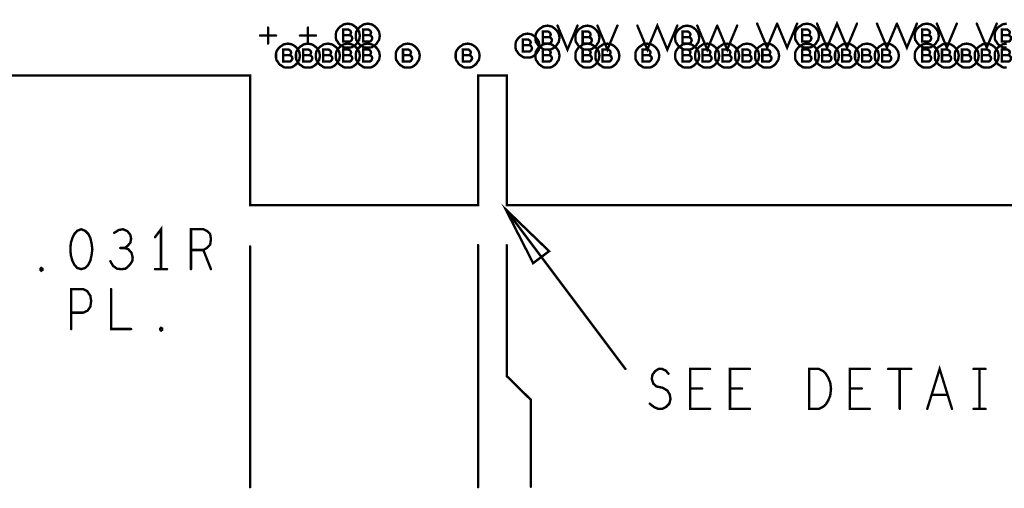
# Model space of a CAD drawing. Extents: x 28 to 61, y 24.9 to 46.
# Tile 8 of 96: x 34.3 to 36.7, y 29.3 to 30.4. Entities that reach past the tile are written whole.
import ezdxf

# ---------------------------------------------------------------- set-up
doc = ezdxf.new("R2010")
doc.units = 0
doc.layers.add('1', color=2, linetype='CONTINUOUS')

msp = doc.modelspace()

# ---------------------------------------------------------------- linework, layer by layer
at = {"layer": '1', "const_width": 0.006}
for points in [[(33.23, 29.96), (33.821, 29.96), (33.821, 30.285), (34.835, 30.285), (34.835, 29.96), (35.406, 29.96), (35.406, 30.285), (35.478, 30.285), (35.478, 29.96), (37.306, 29.96), (37.306, 30.285), (37.379, 30.285), (37.379, 29.96), (37.951, 29.96), (37.951, 30.285), (40.105, 30.285), (40.105, 34.51), (33.23, 34.51), (33.23, 29.96)], [(34.88, 30.365), (34.88, 30.405)], [(34.98, 30.365), (34.98, 30.405)], [(35.11, 30.385), (35.109, 30.39), (35.108, 30.395), (35.105, 30.4), (35.102, 30.404), (35.099, 30.407), (35.095, 30.41), (35.09, 30.413), (35.085, 30.414), (35.08, 30.415), (35.074, 30.414), (35.069, 30.413), (35.065, 30.41), (35.06, 30.407), (35.057, 30.404), (35.054, 30.4), (35.051, 30.395), (35.05, 30.39), (35.05, 30.385), (35.05, 30.379), (35.051, 30.374), (35.054, 30.37), (35.057, 30.365), (35.06, 30.362), (35.065, 30.359), (35.069, 30.356), (35.074, 30.355), (35.08, 30.355), (35.085, 30.355), (35.09, 30.356), (35.095, 30.359), (35.099, 30.362), (35.102, 30.365), (35.105, 30.37), (35.108, 30.374), (35.109, 30.379), (35.11, 30.385)], [(35.16, 30.385), (35.159, 30.39), (35.158, 30.395), (35.155, 30.4), (35.152, 30.404), (35.149, 30.407), (35.145, 30.41), (35.14, 30.413), (35.135, 30.414), (35.13, 30.415), (35.124, 30.414), (35.119, 30.413), (35.115, 30.41), (35.11, 30.407), (35.107, 30.404), (35.104, 30.4), (35.101, 30.395), (35.1, 30.39), (35.1, 30.385), (35.1, 30.379), (35.101, 30.374), (35.104, 30.37), (35.107, 30.365), (35.11, 30.362), (35.115, 30.359), (35.119, 30.356), (35.124, 30.355), (35.13, 30.355), (35.135, 30.355), (35.14, 30.356), (35.145, 30.359), (35.149, 30.362), (35.152, 30.365), (35.155, 30.37), (35.158, 30.374), (35.159, 30.379), (35.16, 30.385)], [(35.61, 30.38), (35.609, 30.385), (35.608, 30.39), (35.605, 30.395), (35.602, 30.399), (35.599, 30.402), (35.595, 30.405), (35.59, 30.408), (35.585, 30.409), (35.58, 30.41), (35.574, 30.409), (35.569, 30.408), (35.565, 30.405), (35.56, 30.402), (35.557, 30.399), (35.554, 30.395), (35.551, 30.39), (35.55, 30.385), (35.55, 30.38), (35.55, 30.374), (35.551, 30.369), (35.554, 30.365), (35.557, 30.36), (35.56, 30.357), (35.565, 30.354), (35.569, 30.351), (35.574, 30.35), (35.58, 30.35), (35.585, 30.35), (35.59, 30.351), (35.595, 30.354), (35.599, 30.357), (35.602, 30.36), (35.605, 30.365), (35.608, 30.369), (35.609, 30.374), (35.61, 30.38)], [(35.605, 30.41), (35.63, 30.35), (35.655, 30.41)], [(35.71, 30.38), (35.709, 30.385), (35.708, 30.39), (35.705, 30.395), (35.702, 30.399), (35.699, 30.402), (35.695, 30.405), (35.69, 30.408), (35.685, 30.409), (35.68, 30.41), (35.674, 30.409), (35.669, 30.408), (35.665, 30.405), (35.66, 30.402), (35.657, 30.399), (35.654, 30.395), (35.651, 30.39), (35.65, 30.385), (35.65, 30.38), (35.65, 30.374), (35.651, 30.369), (35.654, 30.365), (35.657, 30.36), (35.66, 30.357), (35.665, 30.354), (35.669, 30.351), (35.674, 30.35), (35.68, 30.35), (35.685, 30.35), (35.69, 30.351), (35.695, 30.354), (35.699, 30.357), (35.702, 30.36), (35.705, 30.365), (35.708, 30.369), (35.709, 30.374), (35.71, 30.38)], [(35.705, 30.41), (35.73, 30.35), (35.755, 30.41)], [(35.805, 30.41), (35.83, 30.35), (35.855, 30.41), (35.88, 30.35), (35.905, 30.41)], [(35.96, 30.38), (35.959, 30.385), (35.958, 30.39), (35.955, 30.395), (35.952, 30.399), (35.949, 30.402), (35.945, 30.405), (35.94, 30.408), (35.935, 30.409), (35.93, 30.41), (35.924, 30.409), (35.919, 30.408), (35.915, 30.405), (35.91, 30.402), (35.907, 30.399), (35.904, 30.395), (35.901, 30.39), (35.9, 30.385), (35.9, 30.38), (35.9, 30.374), (35.901, 30.369), (35.904, 30.365), (35.907, 30.36), (35.91, 30.357), (35.915, 30.354), (35.919, 30.351), (35.924, 30.35), (35.93, 30.35), (35.935, 30.35), (35.94, 30.351), (35.945, 30.354), (35.949, 30.357), (35.952, 30.36), (35.955, 30.365), (35.958, 30.369), (35.959, 30.374), (35.96, 30.38)], [(35.955, 30.41), (35.98, 30.35), (36.005, 30.41)], [(36.005, 30.41), (36.03, 30.35), (36.055, 30.41)], [(36.105, 30.415), (36.13, 30.355), (36.155, 30.415)], [(36.155, 30.415), (36.18, 30.355), (36.205, 30.415)], [(36.26, 30.385), (36.259, 30.39), (36.258, 30.395), (36.255, 30.4), (36.252, 30.404), (36.249, 30.407), (36.245, 30.41), (36.24, 30.413), (36.235, 30.414), (36.23, 30.415), (36.224, 30.414), (36.219, 30.413), (36.215, 30.41), (36.21, 30.407), (36.207, 30.404), (36.204, 30.4), (36.201, 30.395), (36.2, 30.39), (36.2, 30.385), (36.2, 30.379), (36.201, 30.374), (36.204, 30.37), (36.207, 30.365), (36.21, 30.362), (36.215, 30.359), (36.219, 30.356), (36.224, 30.355), (36.23, 30.355), (36.235, 30.355), (36.24, 30.356), (36.245, 30.359), (36.249, 30.362), (36.252, 30.365), (36.255, 30.37), (36.258, 30.374), (36.259, 30.379), (36.26, 30.385)], [(36.255, 30.415), (36.28, 30.355), (36.305, 30.415), (36.33, 30.355), (36.355, 30.415)], [(36.405, 30.415), (36.43, 30.355), (36.455, 30.415)], [(36.455, 30.415), (36.48, 30.355), (36.505, 30.415)], [(36.56, 30.385), (36.559, 30.39), (36.558, 30.395), (36.555, 30.4), (36.552, 30.404), (36.549, 30.407), (36.545, 30.41), (36.54, 30.413), (36.535, 30.414), (36.53, 30.415), (36.524, 30.414), (36.519, 30.413), (36.515, 30.41), (36.51, 30.407), (36.507, 30.404), (36.504, 30.4), (36.501, 30.395), (36.5, 30.39), (36.5, 30.385), (36.5, 30.379), (36.501, 30.374), (36.504, 30.37), (36.507, 30.365), (36.51, 30.362), (36.515, 30.359), (36.519, 30.356), (36.524, 30.355), (36.53, 30.355), (36.535, 30.355), (36.54, 30.356), (36.545, 30.359), (36.549, 30.362), (36.552, 30.365), (36.555, 30.37), (36.558, 30.374), (36.559, 30.379), (36.56, 30.385)], [(36.555, 30.415), (36.58, 30.355), (36.605, 30.415)], [(36.655, 30.415), (36.68, 30.355), (36.705, 30.415)], [(36.73, 30.415), (36.724, 30.414), (36.719, 30.413), (36.715, 30.41), (36.71, 30.407), (36.707, 30.404), (36.704, 30.4), (36.701, 30.395), (36.7, 30.39), (36.7, 30.385), (36.7, 30.379), (36.701, 30.374), (36.704, 30.37), (36.707, 30.365), (36.71, 30.362), (36.715, 30.359), (36.719, 30.356), (36.724, 30.355), (36.73, 30.355)], [(34.86, 30.385), (34.9, 30.385)], [(34.96, 30.385), (35, 30.385)], [(35.084, 30.386), (35.086, 30.387), (35.087, 30.39), (35.088, 30.393), (35.087, 30.396), (35.085, 30.398), (35.082, 30.4), (35.068, 30.4), (35.068, 30.37), (35.085, 30.37), (35.088, 30.372), (35.09, 30.375), (35.091, 30.378), (35.09, 30.382), (35.087, 30.385), (35.084, 30.386), (35.068, 30.386)], [(35.134, 30.386), (35.136, 30.387), (35.137, 30.39), (35.138, 30.393), (35.137, 30.396), (35.135, 30.398), (35.132, 30.4), (35.118, 30.4), (35.118, 30.37), (35.135, 30.37), (35.138, 30.372), (35.14, 30.375), (35.141, 30.378), (35.14, 30.382), (35.137, 30.385), (35.134, 30.386), (35.118, 30.386)], [(35.56, 30.36), (35.559, 30.365), (35.558, 30.37), (35.555, 30.375), (35.552, 30.379), (35.549, 30.382), (35.545, 30.385), (35.54, 30.388), (35.535, 30.389), (35.53, 30.39), (35.524, 30.389), (35.519, 30.388), (35.515, 30.385), (35.51, 30.382), (35.507, 30.379), (35.504, 30.375), (35.501, 30.37), (35.5, 30.365), (35.5, 30.36), (35.5, 30.354), (35.501, 30.349), (35.504, 30.345), (35.507, 30.34), (35.51, 30.337), (35.515, 30.334), (35.519, 30.331), (35.524, 30.33), (35.53, 30.33), (35.535, 30.33), (35.54, 30.331), (35.545, 30.334), (35.549, 30.337), (35.552, 30.34), (35.555, 30.345), (35.558, 30.349), (35.559, 30.354), (35.56, 30.36)], [(35.584, 30.381), (35.586, 30.382), (35.587, 30.385), (35.588, 30.388), (35.587, 30.391), (35.585, 30.393), (35.582, 30.395), (35.568, 30.395), (35.568, 30.365), (35.585, 30.365), (35.588, 30.367), (35.59, 30.37), (35.591, 30.373), (35.59, 30.377), (35.587, 30.38), (35.584, 30.381), (35.568, 30.381)], [(35.684, 30.381), (35.686, 30.382), (35.687, 30.385), (35.688, 30.388), (35.687, 30.391), (35.685, 30.393), (35.682, 30.395), (35.668, 30.395), (35.668, 30.365), (35.685, 30.365), (35.688, 30.367), (35.69, 30.37), (35.691, 30.373), (35.69, 30.377), (35.687, 30.38), (35.684, 30.381), (35.668, 30.381)], [(35.934, 30.381), (35.936, 30.382), (35.937, 30.385), (35.938, 30.388), (35.937, 30.391), (35.935, 30.393), (35.932, 30.395), (35.918, 30.395), (35.918, 30.365), (35.935, 30.365), (35.938, 30.367), (35.94, 30.37), (35.941, 30.373), (35.94, 30.377), (35.937, 30.38), (35.934, 30.381), (35.918, 30.381)], [(36.234, 30.386), (36.236, 30.387), (36.237, 30.39), (36.238, 30.393), (36.237, 30.396), (36.235, 30.398), (36.232, 30.4), (36.218, 30.4), (36.218, 30.37), (36.235, 30.37), (36.238, 30.372), (36.24, 30.375), (36.241, 30.378), (36.24, 30.382), (36.237, 30.385), (36.234, 30.386), (36.218, 30.386)], [(36.534, 30.386), (36.536, 30.387), (36.537, 30.39), (36.538, 30.393), (36.537, 30.396), (36.535, 30.398), (36.532, 30.4), (36.518, 30.4), (36.518, 30.37), (36.535, 30.37), (36.538, 30.372), (36.54, 30.375), (36.541, 30.378), (36.54, 30.382), (36.537, 30.385), (36.534, 30.386), (36.518, 30.386)], [(36.734, 30.386), (36.736, 30.387), (36.737, 30.39), (36.738, 30.393), (36.737, 30.396), (36.735, 30.398), (36.732, 30.4), (36.718, 30.4), (36.718, 30.37), (36.735, 30.37), (36.738, 30.372), (36.74, 30.375), (36.741, 30.378), (36.74, 30.382), (36.737, 30.385), (36.734, 30.386), (36.718, 30.386)], [(34.96, 30.335), (34.959, 30.34), (34.958, 30.345), (34.955, 30.35), (34.952, 30.354), (34.949, 30.357), (34.945, 30.36), (34.94, 30.363), (34.935, 30.364), (34.93, 30.365), (34.924, 30.364), (34.919, 30.363), (34.915, 30.36), (34.91, 30.357), (34.907, 30.354), (34.904, 30.35), (34.901, 30.345), (34.9, 30.34), (34.9, 30.335), (34.9, 30.329), (34.901, 30.324), (34.904, 30.32), (34.907, 30.315), (34.91, 30.312), (34.915, 30.309), (34.919, 30.306), (34.924, 30.305), (34.93, 30.305), (34.935, 30.305), (34.94, 30.306), (34.945, 30.309), (34.949, 30.312), (34.952, 30.315), (34.955, 30.32), (34.958, 30.324), (34.959, 30.329), (34.96, 30.335)], [(35.01, 30.335), (35.009, 30.34), (35.008, 30.345), (35.005, 30.35), (35.002, 30.354), (34.999, 30.357), (34.995, 30.36), (34.99, 30.363), (34.985, 30.364), (34.98, 30.365), (34.974, 30.364), (34.969, 30.363), (34.965, 30.36), (34.96, 30.357), (34.957, 30.354), (34.954, 30.35), (34.951, 30.345), (34.95, 30.34), (34.95, 30.335), (34.95, 30.329), (34.951, 30.324), (34.954, 30.32), (34.957, 30.315), (34.96, 30.312), (34.965, 30.309), (34.969, 30.306), (34.974, 30.305), (34.98, 30.305), (34.985, 30.305), (34.99, 30.306), (34.995, 30.309), (34.999, 30.312), (35.002, 30.315), (35.005, 30.32), (35.008, 30.324), (35.009, 30.329), (35.01, 30.335)], [(35.06, 30.335), (35.059, 30.34), (35.058, 30.345), (35.055, 30.35), (35.052, 30.354), (35.049, 30.357), (35.045, 30.36), (35.04, 30.363), (35.035, 30.364), (35.03, 30.365), (35.024, 30.364), (35.019, 30.363), (35.015, 30.36), (35.01, 30.357), (35.007, 30.354), (35.004, 30.35), (35.001, 30.345), (35, 30.34), (35, 30.335), (35, 30.329), (35.001, 30.324), (35.004, 30.32), (35.007, 30.315), (35.01, 30.312), (35.015, 30.309), (35.019, 30.306), (35.024, 30.305), (35.03, 30.305), (35.035, 30.305), (35.04, 30.306), (35.045, 30.309), (35.049, 30.312), (35.052, 30.315), (35.055, 30.32), (35.058, 30.324), (35.059, 30.329), (35.06, 30.335)], [(35.11, 30.335), (35.109, 30.34), (35.108, 30.345), (35.105, 30.35), (35.102, 30.354), (35.099, 30.357), (35.095, 30.36), (35.09, 30.363), (35.085, 30.364), (35.08, 30.365), (35.074, 30.364), (35.069, 30.363), (35.065, 30.36), (35.06, 30.357), (35.057, 30.354), (35.054, 30.35), (35.051, 30.345), (35.05, 30.34), (35.05, 30.335), (35.05, 30.329), (35.051, 30.324), (35.054, 30.32), (35.057, 30.315), (35.06, 30.312), (35.065, 30.309), (35.069, 30.306), (35.074, 30.305), (35.08, 30.305), (35.085, 30.305), (35.09, 30.306), (35.095, 30.309), (35.099, 30.312), (35.102, 30.315), (35.105, 30.32), (35.108, 30.324), (35.109, 30.329), (35.11, 30.335)], [(35.16, 30.335), (35.159, 30.34), (35.158, 30.345), (35.155, 30.35), (35.152, 30.354), (35.149, 30.357), (35.145, 30.36), (35.14, 30.363), (35.135, 30.364), (35.13, 30.365), (35.124, 30.364), (35.119, 30.363), (35.115, 30.36), (35.11, 30.357), (35.107, 30.354), (35.104, 30.35), (35.101, 30.345), (35.1, 30.34), (35.1, 30.335), (35.1, 30.329), (35.101, 30.324), (35.104, 30.32), (35.107, 30.315), (35.11, 30.312), (35.115, 30.309), (35.119, 30.306), (35.124, 30.305), (35.13, 30.305), (35.135, 30.305), (35.14, 30.306), (35.145, 30.309), (35.149, 30.312), (35.152, 30.315), (35.155, 30.32), (35.158, 30.324), (35.159, 30.329), (35.16, 30.335)], [(35.26, 30.335), (35.259, 30.34), (35.258, 30.345), (35.255, 30.35), (35.252, 30.354), (35.249, 30.357), (35.245, 30.36), (35.24, 30.363), (35.235, 30.364), (35.23, 30.365), (35.224, 30.364), (35.219, 30.363), (35.215, 30.36), (35.21, 30.357), (35.207, 30.354), (35.204, 30.35), (35.201, 30.345), (35.2, 30.34), (35.2, 30.335), (35.2, 30.329), (35.201, 30.324), (35.204, 30.32), (35.207, 30.315), (35.21, 30.312), (35.215, 30.309), (35.219, 30.306), (35.224, 30.305), (35.23, 30.305), (35.235, 30.305), (35.24, 30.306), (35.245, 30.309), (35.249, 30.312), (35.252, 30.315), (35.255, 30.32), (35.258, 30.324), (35.259, 30.329), (35.26, 30.335)], [(35.41, 30.335), (35.409, 30.34), (35.408, 30.345), (35.405, 30.35), (35.402, 30.354), (35.399, 30.357), (35.395, 30.36), (35.39, 30.363), (35.385, 30.364), (35.38, 30.365), (35.374, 30.364), (35.369, 30.363), (35.365, 30.36), (35.36, 30.357), (35.357, 30.354), (35.354, 30.35), (35.351, 30.345), (35.35, 30.34), (35.35, 30.335), (35.35, 30.329), (35.351, 30.324), (35.354, 30.32), (35.357, 30.315), (35.36, 30.312), (35.365, 30.309), (35.369, 30.306), (35.374, 30.305), (35.38, 30.305), (35.385, 30.305), (35.39, 30.306), (35.395, 30.309), (35.399, 30.312), (35.402, 30.315), (35.405, 30.32), (35.408, 30.324), (35.409, 30.329), (35.41, 30.335)], [(35.534, 30.361), (35.536, 30.362), (35.537, 30.365), (35.538, 30.368), (35.537, 30.371), (35.535, 30.373), (35.532, 30.375), (35.518, 30.375), (35.518, 30.345), (35.535, 30.345), (35.538, 30.347), (35.54, 30.35), (35.541, 30.353), (35.54, 30.357), (35.537, 30.36), (35.534, 30.361), (35.518, 30.361)], [(35.61, 30.335), (35.609, 30.34), (35.608, 30.345), (35.605, 30.35), (35.602, 30.354), (35.599, 30.357), (35.595, 30.36), (35.59, 30.363), (35.585, 30.364), (35.58, 30.365), (35.574, 30.364), (35.569, 30.363), (35.565, 30.36), (35.56, 30.357), (35.557, 30.354), (35.554, 30.35), (35.551, 30.345), (35.55, 30.34), (35.55, 30.335), (35.55, 30.329), (35.551, 30.324), (35.554, 30.32), (35.557, 30.315), (35.56, 30.312), (35.565, 30.309), (35.569, 30.306), (35.574, 30.305), (35.58, 30.305), (35.585, 30.305), (35.59, 30.306), (35.595, 30.309), (35.599, 30.312), (35.602, 30.315), (35.605, 30.32), (35.608, 30.324), (35.609, 30.329), (35.61, 30.335)], [(35.71, 30.335), (35.709, 30.34), (35.708, 30.345), (35.705, 30.35), (35.702, 30.354), (35.699, 30.357), (35.695, 30.36), (35.69, 30.363), (35.685, 30.364), (35.68, 30.365), (35.674, 30.364), (35.669, 30.363), (35.665, 30.36), (35.66, 30.357), (35.657, 30.354), (35.654, 30.35), (35.651, 30.345), (35.65, 30.34), (35.65, 30.335), (35.65, 30.329), (35.651, 30.324), (35.654, 30.32), (35.657, 30.315), (35.66, 30.312), (35.665, 30.309), (35.669, 30.306), (35.674, 30.305), (35.68, 30.305), (35.685, 30.305), (35.69, 30.306), (35.695, 30.309), (35.699, 30.312), (35.702, 30.315), (35.705, 30.32), (35.708, 30.324), (35.709, 30.329), (35.71, 30.335)], [(35.76, 30.335), (35.759, 30.34), (35.758, 30.345), (35.755, 30.35), (35.752, 30.354), (35.749, 30.357), (35.745, 30.36), (35.74, 30.363), (35.735, 30.364), (35.73, 30.365), (35.724, 30.364), (35.719, 30.363), (35.715, 30.36), (35.71, 30.357), (35.707, 30.354), (35.704, 30.35), (35.701, 30.345), (35.7, 30.34), (35.7, 30.335), (35.7, 30.329), (35.701, 30.324), (35.704, 30.32), (35.707, 30.315), (35.71, 30.312), (35.715, 30.309), (35.719, 30.306), (35.724, 30.305), (35.73, 30.305), (35.735, 30.305), (35.74, 30.306), (35.745, 30.309), (35.749, 30.312), (35.752, 30.315), (35.755, 30.32), (35.758, 30.324), (35.759, 30.329), (35.76, 30.335)], [(35.86, 30.335), (35.859, 30.34), (35.858, 30.345), (35.855, 30.35), (35.852, 30.354), (35.849, 30.357), (35.845, 30.36), (35.84, 30.363), (35.835, 30.364), (35.83, 30.365), (35.824, 30.364), (35.819, 30.363), (35.815, 30.36), (35.81, 30.357), (35.807, 30.354), (35.804, 30.35), (35.801, 30.345), (35.8, 30.34), (35.8, 30.335), (35.8, 30.329), (35.801, 30.324), (35.804, 30.32), (35.807, 30.315), (35.81, 30.312), (35.815, 30.309), (35.819, 30.306), (35.824, 30.305), (35.83, 30.305), (35.835, 30.305), (35.84, 30.306), (35.845, 30.309), (35.849, 30.312), (35.852, 30.315), (35.855, 30.32), (35.858, 30.324), (35.859, 30.329), (35.86, 30.335)], [(35.96, 30.335), (35.959, 30.34), (35.958, 30.345), (35.955, 30.35), (35.952, 30.354), (35.949, 30.357), (35.945, 30.36), (35.94, 30.363), (35.935, 30.364), (35.93, 30.365), (35.924, 30.364), (35.919, 30.363), (35.915, 30.36), (35.91, 30.357), (35.907, 30.354), (35.904, 30.35), (35.901, 30.345), (35.9, 30.34), (35.9, 30.335), (35.9, 30.329), (35.901, 30.324), (35.904, 30.32), (35.907, 30.315), (35.91, 30.312), (35.915, 30.309), (35.919, 30.306), (35.924, 30.305), (35.93, 30.305), (35.935, 30.305), (35.94, 30.306), (35.945, 30.309), (35.949, 30.312), (35.952, 30.315), (35.955, 30.32), (35.958, 30.324), (35.959, 30.329), (35.96, 30.335)], [(36.01, 30.335), (36.009, 30.34), (36.008, 30.345), (36.005, 30.35), (36.002, 30.354), (35.999, 30.357), (35.995, 30.36), (35.99, 30.363), (35.985, 30.364), (35.98, 30.365), (35.974, 30.364), (35.969, 30.363), (35.965, 30.36), (35.96, 30.357), (35.957, 30.354), (35.954, 30.35), (35.951, 30.345), (35.95, 30.34), (35.95, 30.335), (35.95, 30.329), (35.951, 30.324), (35.954, 30.32), (35.957, 30.315), (35.96, 30.312), (35.965, 30.309), (35.969, 30.306), (35.974, 30.305), (35.98, 30.305), (35.985, 30.305), (35.99, 30.306), (35.995, 30.309), (35.999, 30.312), (36.002, 30.315), (36.005, 30.32), (36.008, 30.324), (36.009, 30.329), (36.01, 30.335)], [(36.06, 30.335), (36.059, 30.34), (36.058, 30.345), (36.055, 30.35), (36.052, 30.354), (36.049, 30.357), (36.045, 30.36), (36.04, 30.363), (36.035, 30.364), (36.03, 30.365), (36.024, 30.364), (36.019, 30.363), (36.015, 30.36), (36.01, 30.357), (36.007, 30.354), (36.004, 30.35), (36.001, 30.345), (36, 30.34), (36, 30.335), (36, 30.329), (36.001, 30.324), (36.004, 30.32), (36.007, 30.315), (36.01, 30.312), (36.015, 30.309), (36.019, 30.306), (36.024, 30.305), (36.03, 30.305), (36.035, 30.305), (36.04, 30.306), (36.045, 30.309), (36.049, 30.312), (36.052, 30.315), (36.055, 30.32), (36.058, 30.324), (36.059, 30.329), (36.06, 30.335)], [(36.11, 30.335), (36.109, 30.34), (36.108, 30.345), (36.105, 30.35), (36.102, 30.354), (36.099, 30.357), (36.095, 30.36), (36.09, 30.363), (36.085, 30.364), (36.08, 30.365), (36.074, 30.364), (36.069, 30.363), (36.065, 30.36), (36.06, 30.357), (36.057, 30.354), (36.054, 30.35), (36.051, 30.345), (36.05, 30.34), (36.05, 30.335), (36.05, 30.329), (36.051, 30.324), (36.054, 30.32), (36.057, 30.315), (36.06, 30.312), (36.065, 30.309), (36.069, 30.306), (36.074, 30.305), (36.08, 30.305), (36.085, 30.305), (36.09, 30.306), (36.095, 30.309), (36.099, 30.312), (36.102, 30.315), (36.105, 30.32), (36.108, 30.324), (36.109, 30.329), (36.11, 30.335)], [(36.16, 30.335), (36.159, 30.34), (36.158, 30.345), (36.155, 30.35), (36.152, 30.354), (36.149, 30.357), (36.145, 30.36), (36.14, 30.363), (36.135, 30.364), (36.13, 30.365), (36.124, 30.364), (36.119, 30.363), (36.115, 30.36), (36.11, 30.357), (36.107, 30.354), (36.104, 30.35), (36.101, 30.345), (36.1, 30.34), (36.1, 30.335), (36.1, 30.329), (36.101, 30.324), (36.104, 30.32), (36.107, 30.315), (36.11, 30.312), (36.115, 30.309), (36.119, 30.306), (36.124, 30.305), (36.13, 30.305), (36.135, 30.305), (36.14, 30.306), (36.145, 30.309), (36.149, 30.312), (36.152, 30.315), (36.155, 30.32), (36.158, 30.324), (36.159, 30.329), (36.16, 30.335)], [(36.26, 30.335), (36.259, 30.34), (36.258, 30.345), (36.255, 30.35), (36.252, 30.354), (36.249, 30.357), (36.245, 30.36), (36.24, 30.363), (36.235, 30.364), (36.23, 30.365), (36.224, 30.364), (36.219, 30.363), (36.215, 30.36), (36.21, 30.357), (36.207, 30.354), (36.204, 30.35), (36.201, 30.345), (36.2, 30.34), (36.2, 30.335), (36.2, 30.329), (36.201, 30.324), (36.204, 30.32), (36.207, 30.315), (36.21, 30.312), (36.215, 30.309), (36.219, 30.306), (36.224, 30.305), (36.23, 30.305), (36.235, 30.305), (36.24, 30.306), (36.245, 30.309), (36.249, 30.312), (36.252, 30.315), (36.255, 30.32), (36.258, 30.324), (36.259, 30.329), (36.26, 30.335)], [(36.31, 30.335), (36.309, 30.34), (36.308, 30.345), (36.305, 30.35), (36.302, 30.354), (36.299, 30.357), (36.295, 30.36), (36.29, 30.363), (36.285, 30.364), (36.28, 30.365), (36.274, 30.364), (36.269, 30.363), (36.265, 30.36), (36.26, 30.357), (36.257, 30.354), (36.254, 30.35), (36.251, 30.345), (36.25, 30.34), (36.25, 30.335), (36.25, 30.329), (36.251, 30.324), (36.254, 30.32), (36.257, 30.315), (36.26, 30.312), (36.265, 30.309), (36.269, 30.306), (36.274, 30.305), (36.28, 30.305), (36.285, 30.305), (36.29, 30.306), (36.295, 30.309), (36.299, 30.312), (36.302, 30.315), (36.305, 30.32), (36.308, 30.324), (36.309, 30.329), (36.31, 30.335)], [(36.36, 30.335), (36.359, 30.34), (36.358, 30.345), (36.355, 30.35), (36.352, 30.354), (36.349, 30.357), (36.345, 30.36), (36.34, 30.363), (36.335, 30.364), (36.33, 30.365), (36.324, 30.364), (36.319, 30.363), (36.315, 30.36), (36.31, 30.357), (36.307, 30.354), (36.304, 30.35), (36.301, 30.345), (36.3, 30.34), (36.3, 30.335), (36.3, 30.329), (36.301, 30.324), (36.304, 30.32), (36.307, 30.315), (36.31, 30.312), (36.315, 30.309), (36.319, 30.306), (36.324, 30.305), (36.33, 30.305), (36.335, 30.305), (36.34, 30.306), (36.345, 30.309), (36.349, 30.312), (36.352, 30.315), (36.355, 30.32), (36.358, 30.324), (36.359, 30.329), (36.36, 30.335)], [(36.41, 30.335), (36.409, 30.34), (36.408, 30.345), (36.405, 30.35), (36.402, 30.354), (36.399, 30.357), (36.395, 30.36), (36.39, 30.363), (36.385, 30.364), (36.38, 30.365), (36.374, 30.364), (36.369, 30.363), (36.365, 30.36), (36.36, 30.357), (36.357, 30.354), (36.354, 30.35), (36.351, 30.345), (36.35, 30.34), (36.35, 30.335), (36.35, 30.329), (36.351, 30.324), (36.354, 30.32), (36.357, 30.315), (36.36, 30.312), (36.365, 30.309), (36.369, 30.306), (36.374, 30.305), (36.38, 30.305), (36.385, 30.305), (36.39, 30.306), (36.395, 30.309), (36.399, 30.312), (36.402, 30.315), (36.405, 30.32), (36.408, 30.324), (36.409, 30.329), (36.41, 30.335)], [(36.46, 30.335), (36.459, 30.34), (36.458, 30.345), (36.455, 30.35), (36.452, 30.354), (36.449, 30.357), (36.445, 30.36), (36.44, 30.363), (36.435, 30.364), (36.43, 30.365), (36.424, 30.364), (36.419, 30.363), (36.415, 30.36), (36.41, 30.357), (36.407, 30.354), (36.404, 30.35), (36.401, 30.345), (36.4, 30.34), (36.4, 30.335), (36.4, 30.329), (36.401, 30.324), (36.404, 30.32), (36.407, 30.315), (36.41, 30.312), (36.415, 30.309), (36.419, 30.306), (36.424, 30.305), (36.43, 30.305), (36.435, 30.305), (36.44, 30.306), (36.445, 30.309), (36.449, 30.312), (36.452, 30.315), (36.455, 30.32), (36.458, 30.324), (36.459, 30.329), (36.46, 30.335)], [(36.56, 30.335), (36.559, 30.34), (36.558, 30.345), (36.555, 30.35), (36.552, 30.354), (36.549, 30.357), (36.545, 30.36), (36.54, 30.363), (36.535, 30.364), (36.53, 30.365), (36.524, 30.364), (36.519, 30.363), (36.515, 30.36), (36.51, 30.357), (36.507, 30.354), (36.504, 30.35), (36.501, 30.345), (36.5, 30.34), (36.5, 30.335), (36.5, 30.329), (36.501, 30.324), (36.504, 30.32), (36.507, 30.315), (36.51, 30.312), (36.515, 30.309), (36.519, 30.306), (36.524, 30.305), (36.53, 30.305), (36.535, 30.305), (36.54, 30.306), (36.545, 30.309), (36.549, 30.312), (36.552, 30.315), (36.555, 30.32), (36.558, 30.324), (36.559, 30.329), (36.56, 30.335)], [(36.61, 30.335), (36.609, 30.34), (36.608, 30.345), (36.605, 30.35), (36.602, 30.354), (36.599, 30.357), (36.595, 30.36), (36.59, 30.363), (36.585, 30.364), (36.58, 30.365), (36.574, 30.364), (36.569, 30.363), (36.565, 30.36), (36.56, 30.357), (36.557, 30.354), (36.554, 30.35), (36.551, 30.345), (36.55, 30.34), (36.55, 30.335), (36.55, 30.329), (36.551, 30.324), (36.554, 30.32), (36.557, 30.315), (36.56, 30.312), (36.565, 30.309), (36.569, 30.306), (36.574, 30.305), (36.58, 30.305), (36.585, 30.305), (36.59, 30.306), (36.595, 30.309), (36.599, 30.312), (36.602, 30.315), (36.605, 30.32), (36.608, 30.324), (36.609, 30.329), (36.61, 30.335)], [(36.66, 30.335), (36.659, 30.34), (36.658, 30.345), (36.655, 30.35), (36.652, 30.354), (36.649, 30.357), (36.645, 30.36), (36.64, 30.363), (36.635, 30.364), (36.63, 30.365), (36.624, 30.364), (36.619, 30.363), (36.615, 30.36), (36.61, 30.357), (36.607, 30.354), (36.604, 30.35), (36.601, 30.345), (36.6, 30.34), (36.6, 30.335), (36.6, 30.329), (36.601, 30.324), (36.604, 30.32), (36.607, 30.315), (36.61, 30.312), (36.615, 30.309), (36.619, 30.306), (36.624, 30.305), (36.63, 30.305), (36.635, 30.305), (36.64, 30.306), (36.645, 30.309), (36.649, 30.312), (36.652, 30.315), (36.655, 30.32), (36.658, 30.324), (36.659, 30.329), (36.66, 30.335)], [(36.71, 30.335), (36.709, 30.34), (36.708, 30.345), (36.705, 30.35), (36.702, 30.354), (36.699, 30.357), (36.695, 30.36), (36.69, 30.363), (36.685, 30.364), (36.68, 30.365), (36.674, 30.364), (36.669, 30.363), (36.665, 30.36), (36.66, 30.357), (36.657, 30.354), (36.654, 30.35), (36.651, 30.345), (36.65, 30.34), (36.65, 30.335), (36.65, 30.329), (36.651, 30.324), (36.654, 30.32), (36.657, 30.315), (36.66, 30.312), (36.665, 30.309), (36.669, 30.306), (36.674, 30.305), (36.68, 30.305), (36.685, 30.305), (36.69, 30.306), (36.695, 30.309), (36.699, 30.312), (36.702, 30.315), (36.705, 30.32), (36.708, 30.324), (36.709, 30.329), (36.71, 30.335)], [(36.73, 30.365), (36.724, 30.364), (36.719, 30.363), (36.715, 30.36), (36.71, 30.357), (36.707, 30.354), (36.704, 30.35), (36.701, 30.345), (36.7, 30.34), (36.7, 30.335), (36.7, 30.329), (36.701, 30.324), (36.704, 30.32), (36.707, 30.315), (36.71, 30.312), (36.715, 30.309), (36.719, 30.306), (36.724, 30.305), (36.73, 30.305)], [(34.934, 30.336), (34.936, 30.337), (34.937, 30.34), (34.938, 30.343), (34.937, 30.346), (34.935, 30.348), (34.932, 30.35), (34.918, 30.35), (34.918, 30.32), (34.935, 30.32), (34.938, 30.322), (34.94, 30.325), (34.941, 30.328), (34.94, 30.332), (34.937, 30.335), (34.934, 30.336), (34.918, 30.336)], [(34.984, 30.336), (34.986, 30.337), (34.987, 30.34), (34.988, 30.343), (34.987, 30.346), (34.985, 30.348), (34.982, 30.35), (34.968, 30.35), (34.968, 30.32), (34.985, 30.32), (34.988, 30.322), (34.99, 30.325), (34.991, 30.328), (34.99, 30.332), (34.987, 30.335), (34.984, 30.336), (34.968, 30.336)], [(35.034, 30.336), (35.036, 30.337), (35.037, 30.34), (35.038, 30.343), (35.037, 30.346), (35.035, 30.348), (35.032, 30.35), (35.018, 30.35), (35.018, 30.32), (35.035, 30.32), (35.038, 30.322), (35.04, 30.325), (35.041, 30.328), (35.04, 30.332), (35.037, 30.335), (35.034, 30.336), (35.018, 30.336)], [(35.084, 30.336), (35.086, 30.337), (35.087, 30.34), (35.088, 30.343), (35.087, 30.346), (35.085, 30.348), (35.082, 30.35), (35.068, 30.35), (35.068, 30.32), (35.085, 30.32), (35.088, 30.322), (35.09, 30.325), (35.091, 30.328), (35.09, 30.332), (35.087, 30.335), (35.084, 30.336), (35.068, 30.336)], [(35.134, 30.336), (35.136, 30.337), (35.137, 30.34), (35.138, 30.343), (35.137, 30.346), (35.135, 30.348), (35.132, 30.35), (35.118, 30.35), (35.118, 30.32), (35.135, 30.32), (35.138, 30.322), (35.14, 30.325), (35.141, 30.328), (35.14, 30.332), (35.137, 30.335), (35.134, 30.336), (35.118, 30.336)], [(35.234, 30.336), (35.236, 30.337), (35.237, 30.34), (35.238, 30.343), (35.237, 30.346), (35.235, 30.348), (35.232, 30.35), (35.218, 30.35), (35.218, 30.32), (35.235, 30.32), (35.238, 30.322), (35.24, 30.325), (35.241, 30.328), (35.24, 30.332), (35.237, 30.335), (35.234, 30.336), (35.218, 30.336)], [(35.384, 30.336), (35.386, 30.337), (35.387, 30.34), (35.388, 30.343), (35.387, 30.346), (35.385, 30.348), (35.382, 30.35), (35.368, 30.35), (35.368, 30.32), (35.385, 30.32), (35.388, 30.322), (35.39, 30.325), (35.391, 30.328), (35.39, 30.332), (35.387, 30.335), (35.384, 30.336), (35.368, 30.336)], [(35.584, 30.336), (35.586, 30.337), (35.587, 30.34), (35.588, 30.343), (35.587, 30.346), (35.585, 30.348), (35.582, 30.35), (35.568, 30.35), (35.568, 30.32), (35.585, 30.32), (35.588, 30.322), (35.59, 30.325), (35.591, 30.328), (35.59, 30.332), (35.587, 30.335), (35.584, 30.336), (35.568, 30.336)], [(35.684, 30.336), (35.686, 30.337), (35.687, 30.34), (35.688, 30.343), (35.687, 30.346), (35.685, 30.348), (35.682, 30.35), (35.668, 30.35), (35.668, 30.32), (35.685, 30.32), (35.688, 30.322), (35.69, 30.325), (35.691, 30.328), (35.69, 30.332), (35.687, 30.335), (35.684, 30.336), (35.668, 30.336)], [(35.734, 30.336), (35.736, 30.337), (35.737, 30.34), (35.738, 30.343), (35.737, 30.346), (35.735, 30.348), (35.732, 30.35), (35.718, 30.35), (35.718, 30.32), (35.735, 30.32), (35.738, 30.322), (35.74, 30.325), (35.741, 30.328), (35.74, 30.332), (35.737, 30.335), (35.734, 30.336), (35.718, 30.336)], [(35.834, 30.336), (35.836, 30.337), (35.837, 30.34), (35.838, 30.343), (35.837, 30.346), (35.835, 30.348), (35.832, 30.35), (35.818, 30.35), (35.818, 30.32), (35.835, 30.32), (35.838, 30.322), (35.84, 30.325), (35.841, 30.328), (35.84, 30.332), (35.837, 30.335), (35.834, 30.336), (35.818, 30.336)], [(35.934, 30.336), (35.936, 30.337), (35.937, 30.34), (35.938, 30.343), (35.937, 30.346), (35.935, 30.348), (35.932, 30.35), (35.918, 30.35), (35.918, 30.32), (35.935, 30.32), (35.938, 30.322), (35.94, 30.325), (35.941, 30.328), (35.94, 30.332), (35.937, 30.335), (35.934, 30.336), (35.918, 30.336)], [(35.984, 30.336), (35.986, 30.337), (35.987, 30.34), (35.988, 30.343), (35.987, 30.346), (35.985, 30.348), (35.982, 30.35), (35.968, 30.35), (35.968, 30.32), (35.985, 30.32), (35.988, 30.322), (35.99, 30.325), (35.991, 30.328), (35.99, 30.332), (35.987, 30.335), (35.984, 30.336), (35.968, 30.336)], [(36.034, 30.336), (36.036, 30.337), (36.037, 30.34), (36.038, 30.343), (36.037, 30.346), (36.035, 30.348), (36.032, 30.35), (36.018, 30.35), (36.018, 30.32), (36.035, 30.32), (36.038, 30.322), (36.04, 30.325), (36.041, 30.328), (36.04, 30.332), (36.037, 30.335), (36.034, 30.336), (36.018, 30.336)], [(36.084, 30.336), (36.086, 30.337), (36.087, 30.34), (36.088, 30.343), (36.087, 30.346), (36.085, 30.348), (36.082, 30.35), (36.068, 30.35), (36.068, 30.32), (36.085, 30.32), (36.088, 30.322), (36.09, 30.325), (36.091, 30.328), (36.09, 30.332), (36.087, 30.335), (36.084, 30.336), (36.068, 30.336)], [(36.134, 30.336), (36.136, 30.337), (36.137, 30.34), (36.138, 30.343), (36.137, 30.346), (36.135, 30.348), (36.132, 30.35), (36.118, 30.35), (36.118, 30.32), (36.135, 30.32), (36.138, 30.322), (36.14, 30.325), (36.141, 30.328), (36.14, 30.332), (36.137, 30.335), (36.134, 30.336), (36.118, 30.336)], [(36.234, 30.336), (36.236, 30.337), (36.237, 30.34), (36.238, 30.343), (36.237, 30.346), (36.235, 30.348), (36.232, 30.35), (36.218, 30.35), (36.218, 30.32), (36.235, 30.32), (36.238, 30.322), (36.24, 30.325), (36.241, 30.328), (36.24, 30.332), (36.237, 30.335), (36.234, 30.336), (36.218, 30.336)], [(36.284, 30.336), (36.286, 30.337), (36.287, 30.34), (36.288, 30.343), (36.287, 30.346), (36.285, 30.348), (36.282, 30.35), (36.268, 30.35), (36.268, 30.32), (36.285, 30.32), (36.288, 30.322), (36.29, 30.325), (36.291, 30.328), (36.29, 30.332), (36.287, 30.335), (36.284, 30.336), (36.268, 30.336)], [(36.334, 30.336), (36.336, 30.337), (36.337, 30.34), (36.338, 30.343), (36.337, 30.346), (36.335, 30.348), (36.332, 30.35), (36.318, 30.35), (36.318, 30.32), (36.335, 30.32), (36.338, 30.322), (36.34, 30.325), (36.341, 30.328), (36.34, 30.332), (36.337, 30.335), (36.334, 30.336), (36.318, 30.336)], [(36.384, 30.336), (36.386, 30.337), (36.387, 30.34), (36.388, 30.343), (36.387, 30.346), (36.385, 30.348), (36.382, 30.35), (36.368, 30.35), (36.368, 30.32), (36.385, 30.32), (36.388, 30.322), (36.39, 30.325), (36.391, 30.328), (36.39, 30.332), (36.387, 30.335), (36.384, 30.336), (36.368, 30.336)], [(36.434, 30.336), (36.436, 30.337), (36.437, 30.34), (36.438, 30.343), (36.437, 30.346), (36.435, 30.348), (36.432, 30.35), (36.418, 30.35), (36.418, 30.32), (36.435, 30.32), (36.438, 30.322), (36.44, 30.325), (36.441, 30.328), (36.44, 30.332), (36.437, 30.335), (36.434, 30.336), (36.418, 30.336)], [(36.534, 30.336), (36.536, 30.337), (36.537, 30.34), (36.538, 30.343), (36.537, 30.346), (36.535, 30.348), (36.532, 30.35), (36.518, 30.35), (36.518, 30.32), (36.535, 30.32), (36.538, 30.322), (36.54, 30.325), (36.541, 30.328), (36.54, 30.332), (36.537, 30.335), (36.534, 30.336), (36.518, 30.336)], [(36.584, 30.336), (36.586, 30.337), (36.587, 30.34), (36.588, 30.343), (36.587, 30.346), (36.585, 30.348), (36.582, 30.35), (36.568, 30.35), (36.568, 30.32), (36.585, 30.32), (36.588, 30.322), (36.59, 30.325), (36.591, 30.328), (36.59, 30.332), (36.587, 30.335), (36.584, 30.336), (36.568, 30.336)], [(36.634, 30.336), (36.636, 30.337), (36.637, 30.34), (36.638, 30.343), (36.637, 30.346), (36.635, 30.348), (36.632, 30.35), (36.618, 30.35), (36.618, 30.32), (36.635, 30.32), (36.638, 30.322), (36.64, 30.325), (36.641, 30.328), (36.64, 30.332), (36.637, 30.335), (36.634, 30.336), (36.618, 30.336)], [(36.684, 30.336), (36.686, 30.337), (36.687, 30.34), (36.688, 30.343), (36.687, 30.346), (36.685, 30.348), (36.682, 30.35), (36.668, 30.35), (36.668, 30.32), (36.685, 30.32), (36.688, 30.322), (36.69, 30.325), (36.691, 30.328), (36.69, 30.332), (36.687, 30.335), (36.684, 30.336), (36.668, 30.336)], [(36.734, 30.336), (36.736, 30.337), (36.737, 30.34), (36.738, 30.343), (36.737, 30.346), (36.735, 30.348), (36.732, 30.35), (36.718, 30.35), (36.718, 30.32), (36.735, 30.32), (36.738, 30.322), (36.74, 30.325), (36.741, 30.328), (36.74, 30.332), (36.737, 30.335), (36.734, 30.336), (36.718, 30.336)], [(35.584, 29.845), (35.475, 29.95), (35.544, 29.815), (35.584, 29.845)], [(35.475, 29.95), (35.775, 29.55)], [(34.412, 29.9), (34.402, 29.896), (34.395, 29.888), (34.39, 29.878), (34.386, 29.865), (34.385, 29.85), (34.386, 29.835), (34.39, 29.821), (34.395, 29.811), (34.402, 29.803), (34.412, 29.8), (34.422, 29.803), (34.43, 29.811), (34.435, 29.821), (34.438, 29.835), (34.44, 29.85), (34.438, 29.865), (34.435, 29.878), (34.43, 29.888), (34.422, 29.896), (34.412, 29.9)], [(34.521, 29.853), (34.528, 29.858), (34.535, 29.866), (34.537, 29.876), (34.535, 29.886), (34.528, 29.895), (34.517, 29.9), (34.506, 29.898), (34.495, 29.891)], [(34.612, 29.8), (34.612, 29.9), (34.597, 29.88)], [(34.687, 29.8), (34.687, 29.9), (34.718, 29.9), (34.728, 29.895), (34.735, 29.888), (34.737, 29.875), (34.735, 29.861), (34.727, 29.853), (34.718, 29.848), (34.687, 29.848)], [(34.485, 29.82), (34.492, 29.808), (34.502, 29.801), (34.513, 29.8), (34.523, 29.801), (34.533, 29.81), (34.54, 29.82), (34.541, 29.83), (34.538, 29.841), (34.53, 29.85), (34.521, 29.853), (34.51, 29.853)], [(34.718, 29.848), (34.737, 29.8)], [(34.835, 29.254), (34.835, 29.857)], [(35.406, 29.86), (35.406, 29.254)], [(35.538, 29.255), (35.538, 29.473), (35.478, 29.532), (35.478, 29.86)], [(34.312, 29.796), (34.31, 29.798), (34.31, 29.801), (34.312, 29.803), (34.315, 29.801), (34.315, 29.798), (34.312, 29.796)], [(34.597, 29.8), (34.627, 29.8)], [(34.387, 29.65), (34.387, 29.75), (34.417, 29.75), (34.427, 29.745), (34.435, 29.733), (34.437, 29.72), (34.435, 29.706), (34.428, 29.696), (34.417, 29.691), (34.387, 29.691)], [(34.487, 29.75), (34.487, 29.65), (34.537, 29.65)], [(34.612, 29.646), (34.61, 29.648), (34.61, 29.651), (34.612, 29.653), (34.615, 29.651), (34.615, 29.648), (34.612, 29.646)], [(35.836, 29.463), (35.846, 29.455), (35.857, 29.45), (35.867, 29.45), (35.877, 29.455), (35.885, 29.463), (35.888, 29.475), (35.886, 29.486), (35.88, 29.496), (35.868, 29.503), (35.853, 29.506), (35.845, 29.513), (35.841, 29.525), (35.843, 29.536), (35.85, 29.545), (35.858, 29.55), (35.867, 29.55), (35.876, 29.546), (35.883, 29.538)], [(35.987, 29.45), (35.937, 29.45), (35.937, 29.55), (35.987, 29.55)], [(36.087, 29.45), (36.037, 29.45), (36.037, 29.55), (36.087, 29.55)], [(36.235, 29.45), (36.235, 29.55), (36.26, 29.55), (36.27, 29.545), (36.277, 29.538), (36.283, 29.528), (36.288, 29.516), (36.29, 29.5), (36.288, 29.483), (36.283, 29.471), (36.277, 29.461), (36.27, 29.455), (36.26, 29.45), (36.235, 29.45)], [(36.387, 29.45), (36.337, 29.45), (36.337, 29.55), (36.387, 29.55)], [(36.433, 29.55), (36.491, 29.55)], [(36.462, 29.55), (36.462, 29.45)], [(36.531, 29.45), (36.562, 29.55), (36.593, 29.45)], [(36.647, 29.55), (36.677, 29.55)], [(36.662, 29.55), (36.662, 29.45)], [(35.967, 29.501), (35.937, 29.501)], [(36.067, 29.501), (36.037, 29.501)], [(36.367, 29.501), (36.337, 29.501)], [(36.582, 29.485), (36.542, 29.485)], [(36.647, 29.45), (36.677, 29.45)]]:
    msp.add_lwpolyline(points, dxfattribs=at)
at = {"layer": '1', "const_width": 0.003}
for points in [[(34.8815, 30.405, 1), (34.8785, 30.405, 1)], [(34.9815, 30.405, 1), (34.9785, 30.405, 1)], [(35.6065, 30.41, 1), (35.6035, 30.41, 1)], [(35.6565, 30.41, 1), (35.6535, 30.41, 1)], [(35.7065, 30.41, 1), (35.7035, 30.41, 1)], [(35.7565, 30.41, 1), (35.7535, 30.41, 1)], [(35.8065, 30.41, 1), (35.8035, 30.41, 1)], [(35.9065, 30.41, 1), (35.9035, 30.41, 1)], [(35.9565, 30.41, 1), (35.9535, 30.41, 1)], [(36.0065, 30.41, 1), (36.0035, 30.41, 1)], [(36.0065, 30.41, 1), (36.0035, 30.41, 1)], [(36.0565, 30.41, 1), (36.0535, 30.41, 1)], [(36.1065, 30.415, 1), (36.1035, 30.415, 1)], [(36.1565, 30.415, 1), (36.1535, 30.415, 1)], [(36.1565, 30.415, 1), (36.1535, 30.415, 1)], [(36.2065, 30.415, 1), (36.2035, 30.415, 1)], [(36.2565, 30.415, 1), (36.2535, 30.415, 1)], [(36.3565, 30.415, 1), (36.3535, 30.415, 1)], [(36.4065, 30.415, 1), (36.4035, 30.415, 1)], [(36.4565, 30.415, 1), (36.4535, 30.415, 1)], [(36.4565, 30.415, 1), (36.4535, 30.415, 1)], [(36.5065, 30.415, 1), (36.5035, 30.415, 1)], [(36.5565, 30.415, 1), (36.5535, 30.415, 1)], [(36.6065, 30.415, 1), (36.6035, 30.415, 1)], [(36.6565, 30.415, 1), (36.6535, 30.415, 1)], [(36.7065, 30.415, 1), (36.7035, 30.415, 1)], [(34.8615, 30.385, 1), (34.8585, 30.385, 1)], [(34.9015, 30.385, 1), (34.8985, 30.385, 1)], [(34.9615, 30.385, 1), (34.9585, 30.385, 1)], [(35.0015, 30.385, 1), (34.9985, 30.385, 1)], [(35.0695, 30.386, 1), (35.0665, 30.386, 1)], [(35.0855, 30.386, 1), (35.0825, 30.386, 1)], [(35.1115, 30.385, 1), (35.1085, 30.385, 1)], [(35.1115, 30.385, 1), (35.1085, 30.385, 1)], [(35.1195, 30.386, 1), (35.1165, 30.386, 1)], [(35.1355, 30.386, 1), (35.1325, 30.386, 1)], [(35.1615, 30.385, 1), (35.1585, 30.385, 1)], [(35.1615, 30.385, 1), (35.1585, 30.385, 1)], [(35.5695, 30.381, 1), (35.5665, 30.381, 1)], [(35.5855, 30.381, 1), (35.5825, 30.381, 1)], [(35.6115, 30.38, 1), (35.6085, 30.38, 1)], [(35.6115, 30.38, 1), (35.6085, 30.38, 1)], [(35.6695, 30.381, 1), (35.6665, 30.381, 1)], [(35.6855, 30.381, 1), (35.6825, 30.381, 1)], [(35.7115, 30.38, 1), (35.7085, 30.38, 1)], [(35.7115, 30.38, 1), (35.7085, 30.38, 1)], [(35.9195, 30.381, 1), (35.9165, 30.381, 1)], [(35.9355, 30.381, 1), (35.9325, 30.381, 1)], [(35.9615, 30.38, 1), (35.9585, 30.38, 1)], [(35.9615, 30.38, 1), (35.9585, 30.38, 1)], [(36.2195, 30.386, 1), (36.2165, 30.386, 1)], [(36.2355, 30.386, 1), (36.2325, 30.386, 1)], [(36.2615, 30.385, 1), (36.2585, 30.385, 1)], [(36.2615, 30.385, 1), (36.2585, 30.385, 1)], [(36.5195, 30.386, 1), (36.5165, 30.386, 1)], [(36.5355, 30.386, 1), (36.5325, 30.386, 1)], [(36.5615, 30.385, 1), (36.5585, 30.385, 1)], [(36.5615, 30.385, 1), (36.5585, 30.385, 1)], [(36.7195, 30.386, 1), (36.7165, 30.386, 1)], [(34.8815, 30.365, 1), (34.8785, 30.365, 1)], [(34.9815, 30.365, 1), (34.9785, 30.365, 1)], [(35.5195, 30.361, 1), (35.5165, 30.361, 1)], [(35.5355, 30.361, 1), (35.5325, 30.361, 1)], [(35.5615, 30.36, 1), (35.5585, 30.36, 1)], [(35.5615, 30.36, 1), (35.5585, 30.36, 1)], [(34.9195, 30.336, 1), (34.9165, 30.336, 1)], [(34.9355, 30.336, 1), (34.9325, 30.336, 1)], [(34.9615, 30.335, 1), (34.9585, 30.335, 1)], [(34.9615, 30.335, 1), (34.9585, 30.335, 1)], [(34.9695, 30.336, 1), (34.9665, 30.336, 1)], [(34.9855, 30.336, 1), (34.9825, 30.336, 1)], [(35.0115, 30.335, 1), (35.0085, 30.335, 1)], [(35.0115, 30.335, 1), (35.0085, 30.335, 1)], [(35.0195, 30.336, 1), (35.0165, 30.336, 1)], [(35.0355, 30.336, 1), (35.0325, 30.336, 1)], [(35.0615, 30.335, 1), (35.0585, 30.335, 1)], [(35.0615, 30.335, 1), (35.0585, 30.335, 1)], [(35.0695, 30.336, 1), (35.0665, 30.336, 1)], [(35.0855, 30.336, 1), (35.0825, 30.336, 1)], [(35.1115, 30.335, 1), (35.1085, 30.335, 1)], [(35.1115, 30.335, 1), (35.1085, 30.335, 1)], [(35.1195, 30.336, 1), (35.1165, 30.336, 1)], [(35.1355, 30.336, 1), (35.1325, 30.336, 1)], [(35.1615, 30.335, 1), (35.1585, 30.335, 1)], [(35.1615, 30.335, 1), (35.1585, 30.335, 1)], [(35.2195, 30.336, 1), (35.2165, 30.336, 1)], [(35.2355, 30.336, 1), (35.2325, 30.336, 1)], [(35.2615, 30.335, 1), (35.2585, 30.335, 1)], [(35.2615, 30.335, 1), (35.2585, 30.335, 1)], [(35.3695, 30.336, 1), (35.3665, 30.336, 1)], [(35.3855, 30.336, 1), (35.3825, 30.336, 1)], [(35.4115, 30.335, 1), (35.4085, 30.335, 1)], [(35.4115, 30.335, 1), (35.4085, 30.335, 1)], [(35.5695, 30.336, 1), (35.5665, 30.336, 1)], [(35.5855, 30.336, 1), (35.5825, 30.336, 1)], [(35.6115, 30.335, 1), (35.6085, 30.335, 1)], [(35.6115, 30.335, 1), (35.6085, 30.335, 1)], [(35.6695, 30.336, 1), (35.6665, 30.336, 1)], [(35.6855, 30.336, 1), (35.6825, 30.336, 1)], [(35.7115, 30.335, 1), (35.7085, 30.335, 1)], [(35.7115, 30.335, 1), (35.7085, 30.335, 1)], [(35.7195, 30.336, 1), (35.7165, 30.336, 1)], [(35.7355, 30.336, 1), (35.7325, 30.336, 1)], [(35.7615, 30.335, 1), (35.7585, 30.335, 1)], [(35.7615, 30.335, 1), (35.7585, 30.335, 1)], [(35.8195, 30.336, 1), (35.8165, 30.336, 1)], [(35.8355, 30.336, 1), (35.8325, 30.336, 1)], [(35.8615, 30.335, 1), (35.8585, 30.335, 1)], [(35.8615, 30.335, 1), (35.8585, 30.335, 1)], [(35.9195, 30.336, 1), (35.9165, 30.336, 1)], [(35.9355, 30.336, 1), (35.9325, 30.336, 1)], [(35.9615, 30.335, 1), (35.9585, 30.335, 1)], [(35.9615, 30.335, 1), (35.9585, 30.335, 1)], [(35.9695, 30.336, 1), (35.9665, 30.336, 1)], [(35.9855, 30.336, 1), (35.9825, 30.336, 1)], [(36.0115, 30.335, 1), (36.0085, 30.335, 1)], [(36.0115, 30.335, 1), (36.0085, 30.335, 1)], [(36.0195, 30.336, 1), (36.0165, 30.336, 1)], [(36.0355, 30.336, 1), (36.0325, 30.336, 1)], [(36.0615, 30.335, 1), (36.0585, 30.335, 1)], [(36.0615, 30.335, 1), (36.0585, 30.335, 1)], [(36.0695, 30.336, 1), (36.0665, 30.336, 1)], [(36.0855, 30.336, 1), (36.0825, 30.336, 1)], [(36.1115, 30.335, 1), (36.1085, 30.335, 1)], [(36.1115, 30.335, 1), (36.1085, 30.335, 1)], [(36.1195, 30.336, 1), (36.1165, 30.336, 1)], [(36.1355, 30.336, 1), (36.1325, 30.336, 1)], [(36.1615, 30.335, 1), (36.1585, 30.335, 1)], [(36.1615, 30.335, 1), (36.1585, 30.335, 1)], [(36.2195, 30.336, 1), (36.2165, 30.336, 1)], [(36.2355, 30.336, 1), (36.2325, 30.336, 1)], [(36.2615, 30.335, 1), (36.2585, 30.335, 1)], [(36.2615, 30.335, 1), (36.2585, 30.335, 1)], [(36.2695, 30.336, 1), (36.2665, 30.336, 1)], [(36.2855, 30.336, 1), (36.2825, 30.336, 1)], [(36.3115, 30.335, 1), (36.3085, 30.335, 1)], [(36.3115, 30.335, 1), (36.3085, 30.335, 1)], [(36.3195, 30.336, 1), (36.3165, 30.336, 1)], [(36.3355, 30.336, 1), (36.3325, 30.336, 1)], [(36.3615, 30.335, 1), (36.3585, 30.335, 1)], [(36.3615, 30.335, 1), (36.3585, 30.335, 1)], [(36.3695, 30.336, 1), (36.3665, 30.336, 1)], [(36.3855, 30.336, 1), (36.3825, 30.336, 1)], [(36.4115, 30.335, 1), (36.4085, 30.335, 1)], [(36.4115, 30.335, 1), (36.4085, 30.335, 1)], [(36.4195, 30.336, 1), (36.4165, 30.336, 1)], [(36.4355, 30.336, 1), (36.4325, 30.336, 1)], [(36.4615, 30.335, 1), (36.4585, 30.335, 1)], [(36.4615, 30.335, 1), (36.4585, 30.335, 1)], [(36.5195, 30.336, 1), (36.5165, 30.336, 1)], [(36.5355, 30.336, 1), (36.5325, 30.336, 1)], [(36.5615, 30.335, 1), (36.5585, 30.335, 1)], [(36.5615, 30.335, 1), (36.5585, 30.335, 1)], [(36.5695, 30.336, 1), (36.5665, 30.336, 1)], [(36.5855, 30.336, 1), (36.5825, 30.336, 1)], [(36.6115, 30.335, 1), (36.6085, 30.335, 1)], [(36.6115, 30.335, 1), (36.6085, 30.335, 1)], [(36.6195, 30.336, 1), (36.6165, 30.336, 1)], [(36.6355, 30.336, 1), (36.6325, 30.336, 1)], [(36.6615, 30.335, 1), (36.6585, 30.335, 1)], [(36.6615, 30.335, 1), (36.6585, 30.335, 1)], [(36.6695, 30.336, 1), (36.6665, 30.336, 1)], [(36.6855, 30.336, 1), (36.6825, 30.336, 1)], [(36.7115, 30.335, 1), (36.7085, 30.335, 1)], [(36.7115, 30.335, 1), (36.7085, 30.335, 1)], [(36.7195, 30.336, 1), (36.7165, 30.336, 1)], [(35.4765, 29.95, 1), (35.4735, 29.95, 1)], [(34.4135, 29.9, 1), (34.4105, 29.9, 1)], [(34.4135, 29.9, 1), (34.4105, 29.9, 1)], [(34.4965, 29.891, 1), (34.4935, 29.891, 1)], [(34.5985, 29.88, 1), (34.5955, 29.88, 1)], [(34.5115, 29.853, 1), (34.5085, 29.853, 1)], [(34.5225, 29.853, 1), (34.5195, 29.853, 1)], [(34.6885, 29.848, 1), (34.6855, 29.848, 1)], [(34.7195, 29.848, 1), (34.7165, 29.848, 1)], [(34.8365, 29.857, 1), (34.8335, 29.857, 1)], [(35.4075, 29.86, 1), (35.4045, 29.86, 1)], [(35.4795, 29.86, 1), (35.4765, 29.86, 1)], [(35.5855, 29.845, 1), (35.5825, 29.845, 1)], [(35.5855, 29.845, 1), (35.5825, 29.845, 1)], [(34.4865, 29.82, 1), (34.4835, 29.82, 1)], [(34.3135, 29.796, 1), (34.3105, 29.796, 1)], [(34.3135, 29.796, 1), (34.3105, 29.796, 1)], [(34.5985, 29.8, 1), (34.5955, 29.8, 1)], [(34.6135, 29.8, 1), (34.6105, 29.8, 1)], [(34.6285, 29.8, 1), (34.6255, 29.8, 1)], [(34.6885, 29.8, 1), (34.6855, 29.8, 1)], [(34.7385, 29.8, 1), (34.7355, 29.8, 1)], [(34.4885, 29.75, 1), (34.4855, 29.75, 1)], [(34.3885, 29.691, 1), (34.3855, 29.691, 1)], [(34.3885, 29.65, 1), (34.3855, 29.65, 1)], [(34.5385, 29.65, 1), (34.5355, 29.65, 1)], [(34.6135, 29.646, 1), (34.6105, 29.646, 1)], [(34.6135, 29.646, 1), (34.6105, 29.646, 1)], [(35.7765, 29.55, 1), (35.7735, 29.55, 1)], [(35.9885, 29.55, 1), (35.9855, 29.55, 1)], [(36.0885, 29.55, 1), (36.0855, 29.55, 1)], [(36.3885, 29.55, 1), (36.3855, 29.55, 1)], [(36.4345, 29.55, 1), (36.4315, 29.55, 1)], [(36.4635, 29.55, 1), (36.4605, 29.55, 1)], [(36.4925, 29.55, 1), (36.4895, 29.55, 1)], [(36.6485, 29.55, 1), (36.6455, 29.55, 1)], [(36.6635, 29.55, 1), (36.6605, 29.55, 1)], [(36.6785, 29.55, 1), (36.6755, 29.55, 1)], [(35.8845, 29.538, 1), (35.8815, 29.538, 1)], [(35.9385, 29.501, 1), (35.9355, 29.501, 1)], [(35.9685, 29.501, 1), (35.9655, 29.501, 1)], [(36.0385, 29.501, 1), (36.0355, 29.501, 1)], [(36.0685, 29.501, 1), (36.0655, 29.501, 1)], [(36.3385, 29.501, 1), (36.3355, 29.501, 1)], [(36.3685, 29.501, 1), (36.3655, 29.501, 1)], [(36.5435, 29.485, 1), (36.5405, 29.485, 1)], [(36.5835, 29.485, 1), (36.5805, 29.485, 1)], [(35.8375, 29.463, 1), (35.8345, 29.463, 1)], [(35.9885, 29.45, 1), (35.9855, 29.45, 1)], [(36.0885, 29.45, 1), (36.0855, 29.45, 1)], [(36.2365, 29.45, 1), (36.2335, 29.45, 1)], [(36.2365, 29.45, 1), (36.2335, 29.45, 1)], [(36.3885, 29.45, 1), (36.3855, 29.45, 1)], [(36.4635, 29.45, 1), (36.4605, 29.45, 1)], [(36.5325, 29.45, 1), (36.5295, 29.45, 1)], [(36.5945, 29.45, 1), (36.5915, 29.45, 1)], [(36.6485, 29.45, 1), (36.6455, 29.45, 1)], [(36.6635, 29.45, 1), (36.6605, 29.45, 1)], [(36.6785, 29.45, 1), (36.6755, 29.45, 1)], [(34.8365, 29.254, 1), (34.8335, 29.254, 1)], [(35.4075, 29.254, 1), (35.4045, 29.254, 1)], [(35.5395, 29.255, 1), (35.5365, 29.255, 1)]]:
    msp.add_lwpolyline(points, format="xyb", close=True, dxfattribs=at)

doc.saveas('drawing.dxf')
